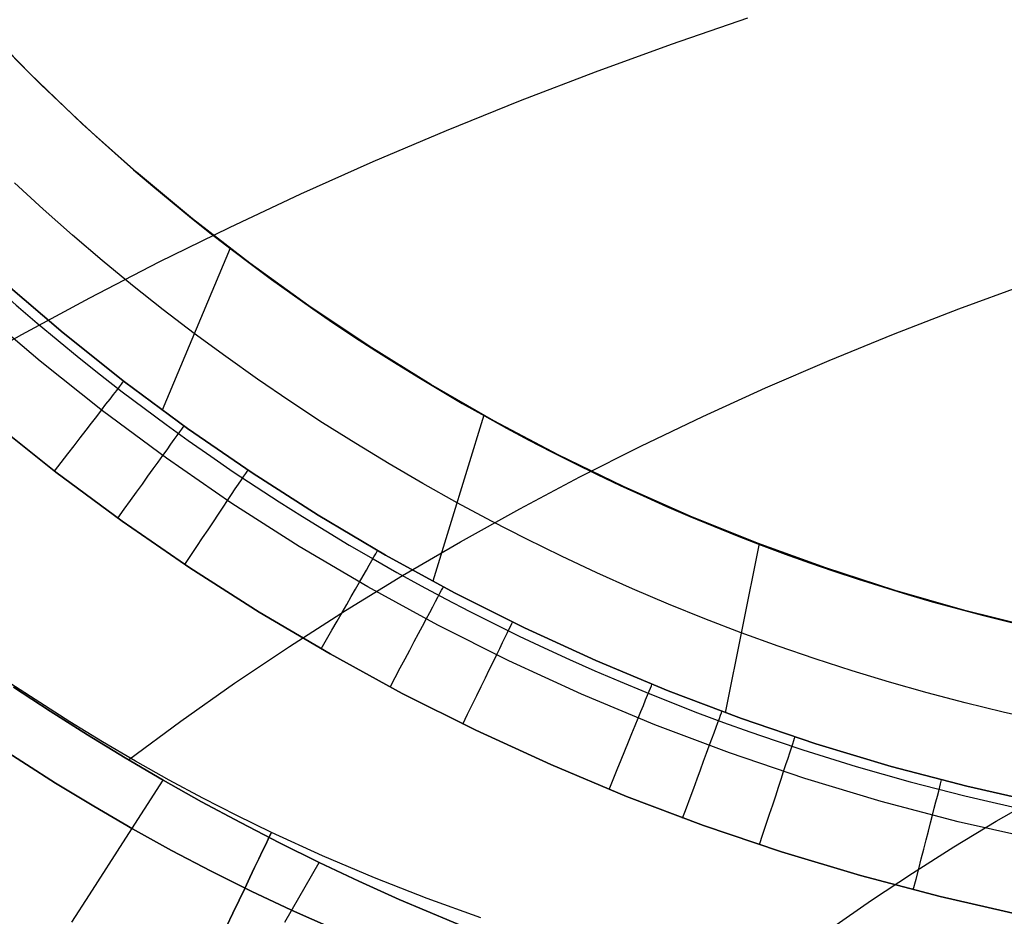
# Model space of a CAD drawing. Extents: x 35614 to 36526, y 4034 to 4838.
# Tile 10 of 79: x 35877 to 35964, y 4107 to 4186. Entities that reach past the tile are written whole.
import ezdxf

# ---------------------------------------------------------------- set-up
doc = ezdxf.new("R2010")
doc.units = 0
doc.layers.add('PREDEFINITO', color=7, linetype='CONTINUOUS')

msp = doc.modelspace()

# ---------------------------------------------------------------- linework, layer by layer
at = {"layer": 'PREDEFINITO'}
for p, q in [((35934.604, 4183.883, -72.383), (35941.332, 4186.191, -70.587)), ((35873.799, 4185.889, -139.731), (35878.255, 4181.316, -139.731)), ((35878.255, 4181.316, -139.731), (35873.799, 4185.889, -139.731)), ((35927.944, 4181.466, -74.263), (35934.604, 4183.883, -72.383)), ((35878.255, 4181.316, -139.731), (35882.867, 4176.901, -139.731)), ((35882.867, 4176.901, -139.731), (35878.255, 4181.316, -139.731)), ((35921.356, 4178.941, -76.228), (35927.944, 4181.466, -74.263)), ((35914.843, 4176.31, -78.274), (35921.356, 4178.941, -76.228)), ((35882.867, 4176.901, -139.731), (35887.629, 4172.647, -139.731)), ((35887.629, 4172.647, -139.731), (35882.867, 4176.901, -139.731)), ((35908.409, 4173.576, -80.402), (35914.843, 4176.31, -78.274)), ((35902.058, 4170.738, -82.61), (35908.409, 4173.576, -80.402)), ((35887.629, 4172.647, -139.731), (35892.536, 4168.562, -139.731)), ((35892.536, 4168.562, -139.731), (35887.629, 4172.647, -139.731)), ((35879.442, 4169.385, -229.731), (35876.911, 4171.705, -229.731)), ((35895.793, 4167.799, -84.896), (35902.058, 4170.738, -82.61)), ((35882.015, 4167.11, -229.731), (35879.442, 4169.385, -229.731)), ((35892.536, 4168.562, -139.731), (35897.581, 4164.648, -139.731)), ((35897.581, 4164.648, -139.731), (35892.536, 4168.562, -139.731)), ((35884.628, 4164.882, -229.731), (35882.015, 4167.11, -229.731)), ((35889.617, 4164.761, -87.26), (35895.793, 4167.799, -84.896)), ((35895.845, 4165.966, -139.731), (35889.873, 4151.757, -310.604)), ((35883.535, 4161.625, -89.7), (35889.617, 4164.761, -87.26)), ((35887.28, 4162.7, -229.731), (35884.628, 4164.882, -229.731)), ((35897.581, 4164.648, -139.731), (35902.759, 4160.912, -139.731)), ((35902.759, 4160.912, -139.731), (35897.581, 4164.648, -139.731)), ((35881.179, 4158.539, -310.605), (35875.941, 4163.014, -310.605)), ((35875.941, 4163.014, -310.605), (35881.179, 4158.539, -310.605)), ((35889.971, 4160.567, -229.731), (35887.28, 4162.7, -229.731)), ((35959.844, 4160.638, -76), (35965.625, 4162.744, -74.565)), ((35877.549, 4158.393, -92.215), (35883.535, 4161.625, -89.7)), ((35879.155, 4156.051, -317.105), (35873.834, 4160.597, -317.105)), ((35892.7, 4158.482, -229.731), (35889.971, 4160.567, -229.731)), ((35902.759, 4160.912, -139.731), (35908.063, 4157.357, -139.731)), ((35908.063, 4157.357, -139.731), (35902.759, 4160.912, -139.731)), ((35954.124, 4158.429, -77.507), (35959.844, 4160.638, -76)), ((35886.568, 4154.247, -310.605), (35881.179, 4158.539, -310.605)), ((35881.179, 4158.539, -310.605), (35886.568, 4154.247, -310.605)), ((35895.465, 4156.446, -229.731), (35892.7, 4158.482, -229.731)), ((35871.664, 4155.066, -94.804), (35877.549, 4158.393, -92.215)), ((35948.47, 4156.117, -79.083), (35954.124, 4158.429, -77.507)), ((35908.063, 4157.357, -139.731), (35913.487, 4153.989, -139.731)), ((35913.487, 4153.989, -139.731), (35908.063, 4157.357, -139.731)), ((35884.631, 4151.692, -317.105), (35879.155, 4156.051, -317.105)), ((35898.266, 4154.46, -229.731), (35895.465, 4156.446, -229.731)), ((35942.884, 4153.705, -80.728), (35948.47, 4156.117, -79.083)), ((35892.102, 4150.145, -310.605), (35886.568, 4154.247, -310.605)), ((35886.568, 4154.247, -310.605), (35892.102, 4150.145, -310.605)), ((35901.103, 4152.525, -229.731), (35898.266, 4154.46, -229.731)), ((35913.487, 4153.989, -139.731), (35919.024, 4150.81, -139.731)), ((35919.024, 4150.81, -139.731), (35913.487, 4153.989, -139.731)), ((35937.369, 4151.194, -82.44), (35942.884, 4153.705, -80.728)), ((35903.973, 4150.64, -229.731), (35901.103, 4152.525, -229.731)), ((35890.253, 4147.525, -317.105), (35884.631, 4151.692, -317.105)), ((35874.893, 4150.81, -319.731), (35880.55, 4146.309, -319.731)), ((35880.55, 4146.309, -319.731), (35874.893, 4150.81, -319.731)), ((35918.135, 4151.309, -139.731), (35913.664, 4136.715, -310.604)), ((35919.024, 4150.81, -139.731), (35924.668, 4147.825, -139.731)), ((35924.668, 4147.825, -139.731), (35919.024, 4150.81, -139.731)), ((35931.93, 4148.585, -84.218), (35937.369, 4151.194, -82.44)), ((35897.775, 4146.236, -310.605), (35892.102, 4150.145, -310.605)), ((35892.102, 4150.145, -310.605), (35897.775, 4146.236, -310.605)), ((35906.877, 4148.807, -229.731), (35903.973, 4150.64, -229.731)), ((35909.814, 4147.026, -229.731), (35906.877, 4148.807, -229.731)), ((35926.569, 4145.882, -86.061), (35931.93, 4148.585, -84.218)), ((35896.016, 4143.554, -317.105), (35890.253, 4147.525, -317.105)), ((35924.668, 4147.825, -139.731), (35930.413, 4145.037, -139.731)), ((35930.413, 4145.037, -139.731), (35924.668, 4147.825, -139.731)), ((35912.782, 4145.297, -229.731), (35909.814, 4147.026, -229.731)), ((35880.55, 4146.309, -319.731), (35886.359, 4142.005, -319.731)), ((35886.359, 4142.005, -319.731), (35880.55, 4146.309, -319.731)), ((35903.579, 4142.525, -310.605), (35897.775, 4146.236, -310.605)), ((35897.775, 4146.236, -310.605), (35903.579, 4142.525, -310.605)), ((35921.29, 4143.085, -87.968), (35926.569, 4145.882, -86.061)), ((35915.78, 4143.622, -229.731), (35912.782, 4145.297, -229.731)), ((35930.413, 4145.037, -139.731), (35936.25, 4142.45, -139.731)), ((35936.25, 4142.45, -139.731), (35930.413, 4145.037, -139.731)), ((35901.913, 4139.785, -317.104), (35896.016, 4143.554, -317.105)), ((35918.808, 4142.001, -229.731), (35915.78, 4143.622, -229.731)), ((35916.097, 4140.197, -89.937), (35921.29, 4143.085, -87.968)), ((35909.508, 4139.018, -310.605), (35903.579, 4142.525, -310.605)), ((35903.579, 4142.525, -310.605), (35909.508, 4139.018, -310.605)), ((35936.25, 4142.45, -139.731), (35942.174, 4140.066, -139.731)), ((35942.174, 4140.066, -139.731), (35936.25, 4142.45, -139.731)), ((35886.359, 4142.005, -319.731), (35892.313, 4137.905, -319.731)), ((35892.313, 4137.905, -319.731), (35886.359, 4142.005, -319.731)), ((35921.865, 4140.434, -229.731), (35918.808, 4142.001, -229.731)), ((35924.948, 4138.923, -229.731), (35921.865, 4140.434, -229.731)), ((35907.937, 4136.222, -317.104), (35901.913, 4139.785, -317.104)), ((35910.992, 4137.218, -91.968), (35916.097, 4140.197, -89.937)), ((35942.311, 4140.024, -139.731), (35939.336, 4125.177, -310.603)), ((35942.174, 4140.066, -139.731), (35948.176, 4137.889, -139.731)), ((35948.176, 4137.889, -139.731), (35942.174, 4140.066, -139.731)), ((35915.555, 4135.717, -310.605), (35909.508, 4139.018, -310.605)), ((35909.508, 4139.018, -310.605), (35915.555, 4135.717, -310.605)), ((35928.058, 4137.466, -229.731), (35924.948, 4138.923, -229.731)), ((35892.313, 4137.905, -319.731), (35898.405, 4134.013, -319.731)), ((35898.405, 4134.013, -319.731), (35892.313, 4137.905, -319.731)), ((35948.176, 4137.889, -139.731), (35954.25, 4135.922, -139.731)), ((35954.25, 4135.922, -139.731), (35948.176, 4137.889, -139.731)), ((35905.98, 4134.152, -94.059), (35910.992, 4137.218, -91.968)), ((35931.194, 4136.066, -229.731), (35928.058, 4137.466, -229.731)), ((35914.08, 4132.87, -317.104), (35907.937, 4136.222, -317.104)), ((35934.354, 4134.722, -229.731), (35931.194, 4136.066, -229.731)), ((35921.713, 4132.628, -310.605), (35915.555, 4135.717, -310.605)), ((35915.555, 4135.717, -310.605), (35921.713, 4132.628, -310.605)), ((35954.25, 4135.922, -139.731), (35960.389, 4134.166, -139.731)), ((35960.389, 4134.166, -139.731), (35954.25, 4135.922, -139.731)), ((35937.537, 4133.434, -229.731), (35934.354, 4134.722, -229.731)), ((35898.405, 4134.013, -319.731), (35904.628, 4130.334, -319.731)), ((35904.628, 4130.334, -319.731), (35898.405, 4134.013, -319.731)), ((35901.063, 4130.999, -96.209), (35905.98, 4134.152, -94.059)), ((35940.744, 4132.204, -229.731), (35937.537, 4133.434, -229.731)), ((35960.389, 4134.166, -139.731), (35966.585, 4132.624, -139.731)), ((35966.585, 4132.624, -139.731), (35960.389, 4134.166, -139.731)), ((35920.336, 4129.732, -317.104), (35914.08, 4132.87, -317.104)), ((35927.973, 4129.753, -310.605), (35921.713, 4132.628, -310.605)), ((35921.713, 4132.628, -310.605), (35927.973, 4129.753, -310.605)), ((35943.972, 4131.031, -229.731), (35940.744, 4132.204, -229.731)), ((35896.246, 4127.761, -98.416), (35901.063, 4130.999, -96.209)), ((35947.22, 4129.916, -229.731), (35943.972, 4131.031, -229.731)), ((35904.628, 4130.334, -319.731), (35910.974, 4126.871, -319.731)), ((35910.974, 4126.871, -319.731), (35904.628, 4130.334, -319.731)), ((35950.488, 4128.859, -229.731), (35947.22, 4129.916, -229.731)), ((35926.696, 4126.812, -317.104), (35920.336, 4129.732, -317.104)), ((35934.329, 4127.096, -310.604), (35927.973, 4129.753, -310.605)), ((35927.973, 4129.753, -310.605), (35934.329, 4127.096, -310.604)), ((35953.774, 4127.861, -229.731), (35950.488, 4128.859, -229.731)), ((35881.777, 4124.368, -380.007), (35876.101, 4128.035, -380.007)), ((35876.828, 4127.429, -103), (35880.059, 4125.299, -103)), ((35880.059, 4125.299, -103), (35876.828, 4127.429, -103)), ((35891.531, 4124.44, -100.68), (35896.246, 4127.761, -98.416)), ((35957.077, 4126.922, -229.731), (35953.774, 4127.861, -229.731)), ((35910.974, 4126.871, -319.731), (35917.436, 4123.631, -319.731)), ((35917.436, 4123.631, -319.731), (35910.974, 4126.871, -319.731)), ((35933.154, 4124.113, -317.104), (35926.696, 4126.812, -317.104)), ((35940.774, 4124.661, -310.604), (35934.329, 4127.096, -310.604)), ((35934.329, 4127.096, -310.604), (35940.774, 4124.661, -310.604)), ((35960.397, 4126.042, -229.731), (35957.077, 4126.922, -229.731)), ((35963.731, 4125.221, -229.731), (35960.397, 4126.042, -229.731)), ((35880.059, 4125.299, -103), (35883.327, 4123.226, -103)), ((35883.327, 4123.226, -103), (35880.059, 4125.299, -103)), ((35967.08, 4124.46, -229.731), (35963.731, 4125.221, -229.731)), ((35884.652, 4122.613, -380.007), (35881.777, 4124.368, -380.007)), ((35886.922, 4121.039, -103), (35891.531, 4124.44, -100.68)), ((35939.7, 4121.639, -317.104), (35933.154, 4124.113, -317.104)), ((35947.298, 4122.45, -310.604), (35940.774, 4124.661, -310.604)), ((35940.774, 4124.661, -310.604), (35947.298, 4122.45, -310.604)), ((35883.327, 4123.226, -103), (35886.632, 4121.211, -103)), ((35886.632, 4121.211, -103), (35883.327, 4123.226, -103)), ((35917.436, 4123.631, -319.731), (35924.006, 4120.615, -319.731)), ((35924.006, 4120.615, -319.731), (35917.436, 4123.631, -319.731)), ((35880.509, 4118.995, -319.731), (35875.36, 4122.305, -319.731)), ((35875.36, 4122.305, -319.731), (35880.509, 4118.995, -319.731)), ((35887.555, 4120.912, -380.007), (35884.652, 4122.613, -380.007)), ((35953.895, 4120.465, -310.604), (35947.298, 4122.45, -310.604)), ((35947.298, 4122.45, -310.604), (35953.895, 4120.465, -310.604)), ((35946.329, 4119.393, -317.104), (35939.7, 4121.639, -317.104)), ((35886.632, 4121.211, -103), (35889.972, 4119.255, -103)), ((35889.972, 4119.255, -103), (35886.632, 4121.211, -103)), ((35890.488, 4119.265, -380.007), (35887.555, 4120.912, -380.007)), ((35924.006, 4120.615, -319.731), (35930.677, 4117.828, -319.731)), ((35930.677, 4117.828, -319.731), (35924.006, 4120.615, -319.731)), ((35960.557, 4118.71, -310.604), (35953.895, 4120.465, -310.604)), ((35953.895, 4120.465, -310.604), (35960.557, 4118.71, -310.604)), ((35883.868, 4116.956, -319.731), (35880.509, 4118.995, -319.731)), ((35880.509, 4118.995, -319.731), (35883.868, 4116.956, -319.731)), ((35886.702, 4114.159, -105.772), (35889.972, 4119.255, -103)), ((35889.972, 4119.255, -103), (35893.347, 4117.358, -103)), ((35893.347, 4117.358, -103), (35889.972, 4119.255, -103)), ((35893.452, 4117.674, -380.007), (35890.488, 4119.265, -380.007)), ((35953.031, 4117.378, -317.104), (35946.329, 4119.393, -317.104)), ((35967.275, 4117.187, -310.604), (35960.557, 4118.71, -310.604)), ((35960.557, 4118.71, -310.604), (35967.275, 4117.187, -310.604)), ((35930.677, 4117.828, -319.731), (35937.439, 4115.274, -319.731)), ((35937.439, 4115.274, -319.731), (35930.677, 4117.828, -319.731)), ((35963.117, 4115.638, -92.73), (35966.89, 4117.807, -91.422)), ((35887.267, 4114.987, -319.731), (35883.868, 4116.956, -319.731)), ((35883.868, 4116.956, -319.731), (35887.267, 4114.987, -319.731)), ((35893.347, 4117.358, -103), (35896.753, 4115.522, -103)), ((35896.753, 4115.522, -103), (35893.347, 4117.358, -103)), ((35896.45, 4116.139, -380.007), (35893.452, 4117.674, -380.007)), ((35959.798, 4115.595, -317.104), (35953.031, 4117.378, -317.104)), ((35899.483, 4114.662, -380.007), (35896.45, 4116.139, -380.007)), ((35896.753, 4115.522, -103), (35900.19, 4113.746, -103)), ((35900.19, 4113.746, -103), (35896.753, 4115.522, -103)), ((35937.439, 4115.274, -319.731), (35944.286, 4112.954, -319.731)), ((35944.286, 4112.954, -319.731), (35937.439, 4115.274, -319.731)), ((35959.408, 4113.4, -94.08), (35963.117, 4115.638, -92.73)), ((35966.623, 4114.047, -317.104), (35959.798, 4115.595, -317.104)), ((35890.705, 4113.089, -319.731), (35887.267, 4114.987, -319.731)), ((35887.267, 4114.987, -319.731), (35890.705, 4113.089, -319.731)), ((35903.968, 4112.612, -380.007), (35899.483, 4114.662, -380.007)), ((35883.508, 4109.186, -108.619), (35886.702, 4114.159, -105.772)), ((35900.19, 4113.746, -103), (35903.66, 4112.03, -103)), ((35903.66, 4112.03, -103), (35900.19, 4113.746, -103)), ((35894.181, 4111.265, -319.731), (35890.705, 4113.089, -319.731)), ((35890.705, 4113.089, -319.731), (35894.181, 4111.265, -319.731)), ((35944.286, 4112.954, -319.731), (35951.209, 4110.872, -319.731)), ((35951.209, 4110.872, -319.731), (35944.286, 4112.954, -319.731)), ((35955.766, 4111.094, -95.47), (35959.408, 4113.4, -94.08)), ((35900.66, 4106.772, -105.773), (35903.66, 4112.03, -103)), ((35903.66, 4112.03, -103), (35907.159, 4110.375, -103)), ((35907.159, 4110.375, -103), (35903.66, 4112.03, -103)), ((35908.529, 4110.681, -380.007), (35903.968, 4112.612, -380.007)), ((35897.693, 4109.515, -319.731), (35894.181, 4111.265, -319.731)), ((35894.181, 4111.265, -319.731), (35897.693, 4109.515, -319.731)), ((35952.193, 4108.723, -96.901), (35955.766, 4111.094, -95.47)), ((35907.159, 4110.375, -103), (35910.686, 4108.782, -103)), ((35910.686, 4108.782, -103), (35907.159, 4110.375, -103)), ((35913.163, 4108.864, -380.007), (35908.529, 4110.681, -380.007)), ((35951.209, 4110.872, -319.731), (35958.2, 4109.031, -319.731)), ((35958.2, 4109.031, -319.731), (35951.209, 4110.872, -319.731)), ((35881.956, 4106.776, -110.094), (35883.508, 4109.186, -108.619)), ((35901.241, 4107.842, -319.731), (35897.693, 4109.515, -319.731)), ((35897.693, 4109.515, -319.731), (35901.241, 4107.842, -319.731)), ((35910.686, 4108.782, -103), (35917.822, 4105.781, -103)), ((35917.822, 4105.781, -103), (35910.686, 4108.782, -103)), ((35917.868, 4107.157, -380.007), (35913.163, 4108.864, -380.007)), ((35948.692, 4106.287, -98.37), (35952.193, 4108.723, -96.901)), ((35958.2, 4109.031, -319.731), (35965.25, 4107.433, -319.731)), ((35965.25, 4107.433, -319.731), (35958.2, 4109.031, -319.731)), ((35904.823, 4106.248, -319.731), (35901.241, 4107.842, -319.731)), ((35901.241, 4107.842, -319.731), (35904.823, 4106.248, -319.731))]:
    msp.add_line(p, q, dxfattribs=at)
at = {"layer": 'PREDEFINITO', "extrusion": (0.902361, -0.430982, -2.0726e-07)}
msp.add_circle((19169.937, -380.005, 30620.931), 15.002, dxfattribs=at)
at = {"layer": 'PREDEFINITO', "extrusion": (-3.24248e-08, 4.02705e-16, 1)}
msp.add_arc((36007.955, 4312.186, -319.732), 200, 180, 270, dxfattribs=at)
at = {"layer": 'PREDEFINITO', "extrusion": (-3.24248e-08, 1.98964e-15, 1)}
msp.add_arc((36007.955, 4312.186, -139.732), 184.252, 180, 270, dxfattribs=at)
at = {"layer": 'PREDEFINITO', "extrusion": (0.792649, -0.609678, 2.28314e-08)}
msp.add_arc((25162.158, -309.731, 25912.631), 10, 270, 354.98827, dxfattribs=at)
at = {"layer": 'PREDEFINITO', "extrusion": (0.812418, -0.583075, 1.04774e-08)}
msp.add_arc((24289.486, -309.731, 26739.185), 10, 269.99999, 354.98913, dxfattribs=at)
at = {"layer": 'PREDEFINITO', "extrusion": (0.831887, -0.554945, -3.26176e-08)}
msp.add_arc((23360.525, -309.73, 27561.524), 10, 270.00001, 354.9901, dxfattribs=at)
at = {"layer": 'PREDEFINITO', "extrusion": (0.867308, -0.497772, 1.96427e-08)}
msp.add_arc((21454.583, -309.731, 29083.508), 10, 270, 354.99182, dxfattribs=at)
at = {"layer": 'PREDEFINITO', "extrusion": (0.883326, -0.468759, -3.71479e-08)}
msp.add_arc((20478.961, -309.73, 29785.389), 10, 270, 354.99256, dxfattribs=at)
at = {"layer": 'PREDEFINITO', "extrusion": (0.898846, -0.438265, 4.07218e-08)}
msp.add_arc((19447.843, -309.732, 30475.726), 10, 270, 354.99334, dxfattribs=at)
at = {"layer": 'PREDEFINITO', "extrusion": (0.926271, -0.376858, 2.78482e-09)}
msp.add_arc((17354.965, -309.731, 31728.058), 10, 270, 354.99475, dxfattribs=at)
at = {"layer": 'PREDEFINITO', "extrusion": (0.938242, -0.345979, -2.74493e-09)}
msp.add_arc((16294.702, -309.731, 32292.267), 10, 269.99998, 354.9953, dxfattribs=at)
at = {"layer": 'PREDEFINITO', "extrusion": (0.949538, -0.313652, 5.92074e-08)}
msp.add_arc((15179.404, -309.733, 32838.386), 10, 270.00003, 354.99598, dxfattribs=at)
at = {"layer": 'PREDEFINITO', "extrusion": (0.96847, -0.24913, -2.54587e-08)}
msp.add_arc((12937.736, -309.73, 33798.334), 10, 269.99999, 354.99702, dxfattribs=at)

doc.saveas('drawing.dxf')
